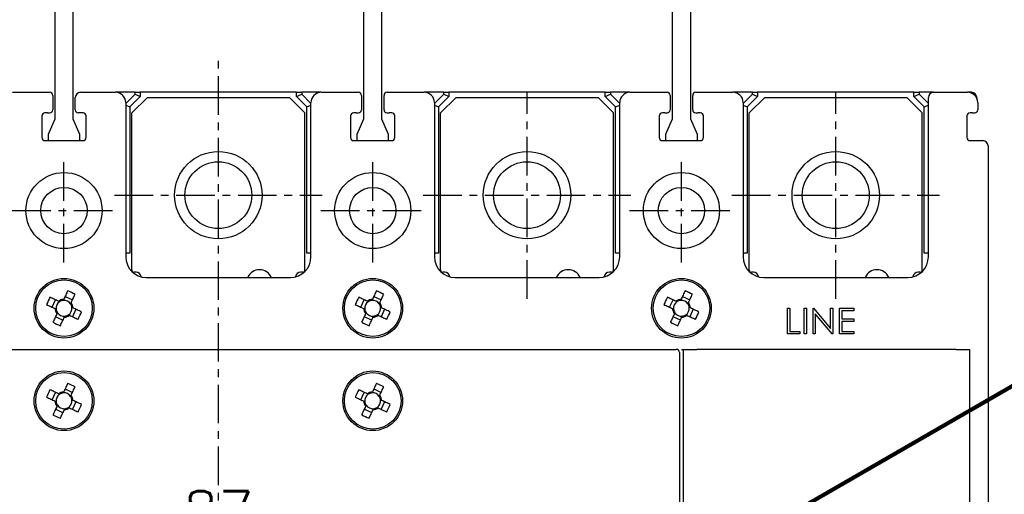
# Model space of a CAD drawing. Extents: x 2148 to 4011, y -907 to 1731.
# Tile 15 of 20: x 3023 to 3118, y 1523 to 1569. Entities that reach past the tile are written whole.
import ezdxf

# ---------------------------------------------------------------- set-up
doc = ezdxf.new("R2010")
doc.units = 0
doc.header["$LTSCALE"] = 3
doc.header["$MEASUREMENT"] = 0
doc.linetypes.add('CENTER', pattern=[2, 1.25, -0.25, 0.25, -0.25])
doc.layers.get('0').update_dxf_attribs({"linetype": 'CONTINUOUS'})
doc.layers.get('Defpoints').update_dxf_attribs({"linetype": 'CONTINUOUS'})
doc.layers.add('cen', color=1, linetype='CENTER')
doc.layers.add('di', color=3, linetype='CONTINUOUS')
doc.styles.add('KIM', font='ROMANS.shx', dxfattribs={"height": 5, "bigfont": 'GSG1.shx'})
doc.styles.get("Standard").update_dxf_attribs({"font": 'romans.shx', "height": 4, "bigfont": 'ghs.shx'})
doc.dimstyles.get("Standard").update_dxf_attribs({"dimtxt": 0.18, "dimasz": 0.18, "dimexe": 0.18, "dimexo": 0.0625, "dimgap": 0.09, "dimtad": 0, "dimtih": 1, "dimtoh": 1, "dimdec": 4, "dimzin": 0, "dimdsep": 46, "dimtxsty": 'Standard', "dimcen": 0.09, "dimadec": 0, "dimazin": 0, "dimtfac": 1, "dimtdec": 4, "dimtofl": 0, "dimtmove": 0, "dimatfit": 3, "dimfxl": 0, "dimtolj": 1, "dimtzin": 0, "dimarcsym": 0})
doc.dimstyles.new('STANDARD$0', dxfattribs={"dimtxt": 5, "dimasz": 5, "dimexe": 1, "dimexo": 2, "dimgap": 2, "dimtad": 1, "dimdec": 4, "dimzin": 12, "dimdsep": 46, "dimtxsty": 'KIM', "dimcen": -1, "dimdle": 0.1, "dimadec": 0, "dimazin": 0, "dimtfac": 1, "dimtdec": 4, "dimtmove": 0, "dimatfit": 3, "dimfxl": 0, "dimtolj": 1, "dimtzin": 0, "dimarcsym": 0})

# ---------------------------------------------------------------- blocks, each defined once
blk = doc.blocks.new('M3')
at = {"color": 4}
for p, q in [((1258.335, 221.584), (1258.669, 222.302)), ((1259.055, 222.122), (1258.955, 222.169)), ((1259.454, 222.351), (1259.408, 222.251)), ((1259.588, 222.636), (1260.305, 222.302)), ((1260.126, 221.916), (1260.172, 222.016)), ((1258.62, 221.451), (1258.72, 221.405)), ((1258.848, 221.051), (1258.802, 220.952)), ((1260.354, 221.517), (1260.254, 221.563)), ((1260.64, 221.383), (1260.305, 220.666)), ((1259.387, 220.331), (1258.669, 220.666)), ((1259.52, 220.617), (1259.566, 220.717)), ((1259.919, 220.845), (1260.019, 220.799))]:
    blk.add_line(p, q, dxfattribs=at)
at = {"color": 4, "flags": 128}
for points in [[(1259.843, 223.184), (1259.795, 223.081), (1259.747, 222.977), (1259.698, 222.874), (1259.65, 222.77), (1259.601, 222.665), (1259.552, 222.561), (1259.503, 222.456), (1259.454, 222.351)], [(1258.955, 222.169), (1258.85, 222.218), (1258.745, 222.267), (1258.64, 222.316), (1258.536, 222.364), (1258.432, 222.413), (1258.328, 222.461), (1258.225, 222.509), (1258.122, 222.557)], [(1260.172, 222.016), (1260.221, 222.121), (1260.27, 222.226), (1260.319, 222.331), (1260.367, 222.435), (1260.416, 222.539), (1260.464, 222.643), (1260.513, 222.746), (1260.561, 222.849)], [(1257.787, 221.839), (1257.89, 221.791), (1257.993, 221.743), (1258.097, 221.695), (1258.201, 221.646), (1258.306, 221.598), (1258.41, 221.549), (1258.515, 221.5), (1258.62, 221.451)], [(1261.187, 221.128), (1261.084, 221.176), (1260.981, 221.224), (1260.877, 221.273), (1260.773, 221.321), (1260.669, 221.37), (1260.564, 221.419), (1260.459, 221.468), (1260.354, 221.517)], [(1258.802, 220.952), (1258.753, 220.847), (1258.704, 220.742), (1258.655, 220.637), (1258.607, 220.533), (1258.558, 220.429), (1258.51, 220.325), (1258.462, 220.222), (1258.414, 220.119)], [(1259.131, 219.784), (1259.179, 219.887), (1259.228, 219.99), (1259.276, 220.094), (1259.324, 220.198), (1259.373, 220.302), (1259.422, 220.407), (1259.471, 220.512), (1259.52, 220.617)], [(1260.019, 220.799), (1260.124, 220.75), (1260.229, 220.701), (1260.334, 220.652), (1260.438, 220.603), (1260.542, 220.555), (1260.646, 220.507), (1260.749, 220.458), (1260.852, 220.41)]]:
    blk.add_lwpolyline(points, dxfattribs=at)
at = {"color": 4}
blk.add_circle((1259.487, 221.484), 2.75, dxfattribs=at)
for centre, radius, start, end in [((1253.735, 209.148), 15.307, 63.51887, 66.48383), ((1271.823, 215.732), 15.307, 153.51887, 156.48383), ((1259.487, 221.484), 0.771, 124.10533, 185.89747), ((1259.487, 221.484), 0.867, 92.16434, 127.83847), ((1259.487, 221.484), 0.771, 95.89747, 124.10533), ((1259.487, 221.484), 0.771, 34.10533, 95.89747), ((1259.487, 221.484), 0.867, 2.16434, 37.83847), ((1259.487, 221.484), 0.867, 182.16434, 217.83847), ((1259.487, 221.484), 0.771, 185.89747, 214.10533), ((1259.487, 221.484), 0.771, 214.10533, 275.89747), ((1259.487, 221.484), 0.771, 304.10533, 5.89747), ((1259.487, 221.484), 0.771, 5.89747, 34.10533), ((1247.152, 227.236), 15.307, 333.51887, 336.48383), ((1265.239, 233.82), 15.307, 243.519, 246.48383), ((1259.487, 221.484), 0.867, 272.16434, 307.83847), ((1259.487, 221.484), 0.771, 275.89747, 304.10533)]:
    blk.add_arc(centre, radius, start, end, dxfattribs=at)
blk = doc.blocks.new('*D62')
at = {"layer": 'Defpoints', "color": 0}
for p in [(3085.411, 1517.335), (2998.411, 1509), (3085.411, 1509)]:
    blk.add_point(p, dxfattribs=at)
at = {"layer": 'di'}
for p, q in [((2998.411, 1511), (2998.411, 1519.335)), ((3085.411, 1511), (3085.411, 1519.335)), ((3001.611, 1517.335), (3082.211, 1517.335))]:
    blk.add_line(p, q, dxfattribs=at)
for points in [[(3001.611, 1517.868), (3001.611, 1516.802), (2998.411, 1517.335)], [(3082.211, 1517.868), (3082.211, 1516.802), (3085.411, 1517.335)]]:
    blk.add_solid(points, dxfattribs=at)
at = {"layer": 'di', "insert": (3041.911, 1521.335), "char_height": 4, "attachment_point": 5}
blk.add_mtext('\\A1;87', dxfattribs=at)
blk = doc.blocks.new('12323')
for p, q in [((3740.699, 1408.125), (3738.499, 1408.125)), ((3738.499, 1408.125), (3738.499, 1404.725)), ((3742.999, 1408.125), (3738.499, 1408.125)), ((3742.999, 1407.325), (3742.999, 1408.125)), ((3792.299, 1407.975), (3790.799, 1407.325)), ((3792.899, 1407.975), (3792.299, 1407.975)), ((3792.899, 1404.875), (3792.899, 1407.975)), ((3790.799, 1407.325), (3742.999, 1407.325)), ((3738.499, 1404.725), (3740.699, 1404.725)), ((3738.499, 1404.725), (3742.999, 1404.725)), ((3742.999, 1405.525), (3790.799, 1405.525)), ((3742.999, 1405.525), (3790.799, 1405.525)), ((3742.999, 1404.725), (3742.999, 1405.525)), ((3743.655, 1405.176), (3742.999, 1404.984)), ((3744.846, 1405.525), (3743.655, 1405.176)), ((3790.799, 1405.525), (3792.299, 1404.875)), ((3792.299, 1404.875), (3792.899, 1404.875))]:
    blk.add_line(p, q)
blk = doc.blocks.new('*D67')
at = {"layer": 'Defpoints', "color": 0}
for p in [(3025.211, 1611.825), (2943.918, 1562.125), (2999.111, 1562.125)]:
    blk.add_point(p, dxfattribs=at)
at = {"layer": 'di'}
for p, q in [((3023.211, 1611.825), (2941.918, 1611.825)), ((2943.918, 1609.025), (2943.918, 1564.925)), ((2997.111, 1562.125), (2941.918, 1562.125))]:
    blk.add_line(p, q, dxfattribs=at)
for points in [[(2943.451, 1609.025), (2944.385, 1609.025), (2943.918, 1611.825)], [(2943.451, 1564.925), (2944.385, 1564.925), (2943.918, 1562.125)]]:
    blk.add_solid(points, dxfattribs=at)
at = {"layer": 'di', "insert": (2939.918, 1586.491), "char_height": 4, "attachment_point": 5, "rotation": 90}
blk.add_mtext('\\A1;48', dxfattribs=at)

msp = doc.modelspace()

# ---------------------------------------------------------------- linework, layer by layer
for p, q in [((3021.911, 1562.125), (3025.511, 1562.125)), ((3025.811, 1561.825), (3025.811, 1560.425)), ((3028.011, 1560.425), (3028.011, 1561.625)), ((3028.511, 1562.125), (3031.911, 1562.125)), ((3033.811, 1562.125), (3031.911, 1562.125)), ((3032.911, 1561.032), (3033.811, 1561.932)), ((3034.311, 1561.725), (3033.311, 1560.725)), ((3035.011, 1561.625), (3033.511, 1560.125)), ((3033.811, 1561.932), (3033.811, 1562.125)), ((3033.811, 1562.125), (3034.311, 1562.125)), ((3033.811, 1561.932), (3034.311, 1561.725)), ((3034.311, 1562.125), (3034.311, 1561.725)), ((3049.511, 1562.125), (3034.311, 1562.125)), ((3035.011, 1561.625), (3048.811, 1561.625)), ((3050.311, 1560.125), (3048.811, 1561.625)), ((3049.511, 1561.725), (3049.511, 1562.125)), ((3049.511, 1562.125), (3050.011, 1562.125)), ((3049.511, 1561.725), (3050.011, 1561.932)), ((3050.511, 1560.725), (3049.511, 1561.725)), ((3050.011, 1562.125), (3050.011, 1561.932)), ((3051.911, 1562.125), (3050.011, 1562.125)), ((3050.011, 1561.932), (3050.911, 1561.032)), ((3051.911, 1562.125), (3055.511, 1562.125)), ((3055.811, 1561.825), (3055.811, 1560.425)), ((3058.011, 1560.425), (3058.011, 1561.825)), ((3058.311, 1562.125), (3061.911, 1562.125)), ((3063.811, 1562.125), (3061.911, 1562.125)), ((3062.911, 1561.032), (3063.811, 1561.932)), ((3064.311, 1561.725), (3063.311, 1560.725)), ((3065.011, 1561.625), (3063.511, 1560.125)), ((3063.811, 1561.932), (3063.811, 1562.125)), ((3063.811, 1562.125), (3064.311, 1562.125)), ((3063.811, 1561.932), (3064.311, 1561.725)), ((3064.311, 1562.125), (3064.311, 1561.725)), ((3079.511, 1562.125), (3064.311, 1562.125)), ((3065.011, 1561.625), (3078.811, 1561.625)), ((3080.311, 1560.125), (3078.811, 1561.625)), ((3079.511, 1561.725), (3079.511, 1562.125)), ((3079.511, 1562.125), (3080.011, 1562.125)), ((3079.511, 1561.725), (3080.011, 1561.932)), ((3080.511, 1560.725), (3079.511, 1561.725)), ((3080.011, 1562.125), (3080.011, 1561.932)), ((3081.911, 1562.125), (3080.011, 1562.125)), ((3080.011, 1561.932), (3080.911, 1561.032)), ((3081.911, 1562.125), (3085.511, 1562.125)), ((3085.811, 1561.825), (3085.811, 1560.425)), ((3088.011, 1560.425), (3088.011, 1561.825)), ((3088.311, 1562.125), (3091.911, 1562.125)), ((3093.811, 1562.125), (3091.911, 1562.125)), ((3092.911, 1561.032), (3093.811, 1561.932)), ((3094.311, 1561.725), (3093.311, 1560.725)), ((3095.011, 1561.625), (3093.511, 1560.125)), ((3093.811, 1561.932), (3093.811, 1562.125)), ((3093.811, 1562.125), (3094.311, 1562.125)), ((3093.811, 1561.932), (3094.311, 1561.725)), ((3094.311, 1562.125), (3094.311, 1561.725)), ((3109.511, 1562.125), (3094.311, 1562.125)), ((3095.011, 1561.625), (3108.811, 1561.625)), ((3110.311, 1560.125), (3108.811, 1561.625)), ((3109.511, 1561.725), (3109.511, 1562.125)), ((3109.511, 1562.125), (3110.011, 1562.125)), ((3109.511, 1561.725), (3110.011, 1561.932)), ((3110.511, 1560.725), (3109.511, 1561.725)), ((3110.011, 1562.125), (3110.011, 1561.932)), ((3111.411, 1562.125), (3110.011, 1562.125)), ((3110.011, 1561.932), (3110.911, 1561.032)), ((3110.911, 1546.125), (3110.911, 1561.625)), ((3111.411, 1562.125), (3114.711, 1562.125)), ((3115.111, 1562.125), (3114.711, 1562.125)), ((3115.611, 1561.625), (3115.611, 1561.561)), ((3032.911, 1561.125), (3032.911, 1546.125)), ((3032.911, 1560.891), (3033.311, 1560.725)), ((3033.311, 1560.725), (3033.311, 1546.494)), ((3050.511, 1560.725), (3050.911, 1560.891)), ((3050.511, 1546.494), (3050.511, 1560.725)), ((3050.911, 1546.125), (3050.911, 1561.125)), ((3062.911, 1561.125), (3062.911, 1546.125)), ((3062.911, 1560.891), (3063.311, 1560.725)), ((3063.311, 1560.725), (3063.311, 1546.494)), ((3080.511, 1560.725), (3080.911, 1560.891)), ((3080.511, 1546.494), (3080.511, 1560.725)), ((3080.911, 1546.125), (3080.911, 1561.125)), ((3092.911, 1561.125), (3092.911, 1546.125)), ((3092.911, 1560.891), (3093.311, 1560.725)), ((3093.311, 1560.725), (3093.311, 1546.494)), ((3110.511, 1560.725), (3110.911, 1560.891)), ((3110.511, 1546.494), (3110.511, 1560.725)), ((3115.711, 1561.125), (3115.711, 1560.425)), ((3024.761, 1559.825), (3024.761, 1557.725)), ((3025.311, 1560.125), (3025.061, 1560.125)), ((3025.311, 1560.125), (3025.511, 1560.125)), ((3028.761, 1560.125), (3028.311, 1560.125)), ((3029.061, 1557.725), (3029.061, 1559.825)), ((3033.511, 1544.825), (3033.511, 1560.125)), ((3050.311, 1544.825), (3050.311, 1560.125)), ((3054.761, 1559.825), (3054.761, 1557.725)), ((3055.311, 1560.125), (3055.061, 1560.125)), ((3055.311, 1560.125), (3055.511, 1560.125)), ((3058.311, 1560.125), (3058.511, 1560.125)), ((3058.761, 1560.125), (3058.511, 1560.125)), ((3059.061, 1557.725), (3059.061, 1559.825)), ((3063.511, 1544.825), (3063.511, 1560.125)), ((3080.311, 1544.825), (3080.311, 1560.125)), ((3084.761, 1559.825), (3084.761, 1557.725)), ((3085.311, 1560.125), (3085.061, 1560.125)), ((3085.311, 1560.125), (3085.511, 1560.125)), ((3088.311, 1560.125), (3088.511, 1560.125)), ((3088.761, 1560.125), (3088.511, 1560.125)), ((3089.061, 1557.725), (3089.061, 1559.825)), ((3093.511, 1544.825), (3093.511, 1560.125)), ((3110.311, 1544.825), (3110.311, 1560.125)), ((3114.661, 1559.825), (3114.661, 1557.725)), ((3115.211, 1560.125), (3114.961, 1560.125)), ((3115.211, 1560.125), (3115.411, 1560.125)), ((3025.061, 1557.425), (3028.761, 1557.425)), ((3055.061, 1557.425), (3058.761, 1557.425)), ((3085.061, 1557.425), (3088.761, 1557.425)), ((3114.961, 1557.425), (3116.211, 1557.425)), ((3116.711, 1556.925), (3116.711, 1498.125)), ((3033.311, 1546.494), (3032.911, 1546.494)), ((3050.911, 1546.494), (3050.511, 1546.494)), ((3063.311, 1546.494), (3062.911, 1546.494)), ((3080.911, 1546.494), (3080.511, 1546.494)), ((3093.311, 1546.494), (3092.911, 1546.494)), ((3110.911, 1546.494), (3110.511, 1546.494)), ((3033.911, 1544.625), (3033.711, 1544.625)), ((3050.111, 1544.625), (3049.911, 1544.625)), ((3063.911, 1544.625), (3063.711, 1544.625)), ((3080.111, 1544.625), (3079.911, 1544.625)), ((3093.911, 1544.625), (3093.711, 1544.625)), ((3110.111, 1544.625), (3109.911, 1544.625)), ((3034.911, 1544.125), (3048.911, 1544.125)), ((3064.911, 1544.125), (3078.911, 1544.125)), ((3094.911, 1544.125), (3108.911, 1544.125)), ((3097.232, 1538.625), (3097.232, 1541.125)), ((3097.232, 1541.125), (3097.456, 1541.125)), ((3097.456, 1541.125), (3097.456, 1538.881)), ((3098.834, 1538.625), (3098.834, 1541.125)), ((3098.834, 1541.125), (3099.059, 1541.125)), ((3099.059, 1541.125), (3099.059, 1538.625)), ((3099.7, 1538.625), (3099.7, 1541.125)), ((3099.7, 1541.125), (3099.747, 1541.125)), ((3099.747, 1541.125), (3101.398, 1539.157)), ((3099.924, 1540.588), (3099.924, 1538.625)), ((3101.572, 1538.625), (3099.924, 1540.588)), ((3101.398, 1539.157), (3101.398, 1541.125)), ((3101.398, 1541.125), (3101.623, 1541.125)), ((3101.623, 1541.125), (3101.623, 1538.625)), ((3102.264, 1541.125), (3103.674, 1541.125)), ((3102.264, 1538.625), (3102.264, 1541.125)), ((3103.674, 1540.869), (3102.488, 1540.869)), ((3102.488, 1540.869), (3102.488, 1540.099)), ((3103.674, 1541.125), (3103.674, 1540.869)), ((3102.488, 1540.099), (3103.674, 1540.099)), ((3103.674, 1539.843), (3102.488, 1539.843)), ((3102.488, 1539.843), (3102.488, 1538.881)), ((3103.674, 1540.099), (3103.674, 1539.843)), ((3098.418, 1538.625), (3097.232, 1538.625)), ((3097.456, 1538.881), (3098.418, 1538.881)), ((3098.418, 1538.881), (3098.418, 1538.625)), ((3099.059, 1538.625), (3098.834, 1538.625)), ((3099.924, 1538.625), (3099.7, 1538.625)), ((3101.623, 1538.625), (3101.572, 1538.625)), ((3103.674, 1538.625), (3102.264, 1538.625)), ((3102.488, 1538.881), (3103.674, 1538.881)), ((3103.674, 1538.881), (3103.674, 1538.625)), ((2998.411, 1537.125), (3085.411, 1537.125)), ((3085.411, 1537.125), (3086.411, 1537.125)), ((3086.711, 1536.825), (3086.711, 1432.425)), ((3086.911, 1537.125), (3087.111, 1537.125)), ((3087.111, 1537.125), (3088.411, 1537.125)), ((3087.111, 1510.04), (3087.111, 1537.125)), ((3113.611, 1537.125), (3088.411, 1537.125)), ((3113.611, 1537.125), (3114.911, 1537.125)), ((3114.911, 1537.125), (3114.911, 1510.04))]:
    msp.add_line(p, q)
for centre, radius in [((3041.911, 1552.125), 4.25), ((3071.911, 1552.125), 4.25), ((3101.911, 1552.125), 4.25), ((3041.911, 1552.125), 3.25), ((3071.911, 1552.125), 3.25), ((3101.911, 1552.125), 3.25), ((3026.911, 1550.625), 3.7), ((3056.911, 1550.625), 3.7), ((3086.911, 1550.625), 3.7), ((3026.911, 1550.625), 2.25), ((3056.911, 1550.625), 2.25), ((3086.911, 1550.625), 2.25), ((3026.911, 1541.125), 2.9), ((3056.911, 1541.125), 2.9), ((3086.911, 1541.125), 2.9), ((3026.911, 1532.125), 2.9), ((3056.911, 1532.125), 2.9)]:
    msp.add_circle(centre, radius)
for centre, radius, start, end in [((3025.511, 1561.825), 0.3, 0, 90), ((3028.511, 1561.625), 0.5, 90, 180), ((3031.911, 1561.125), 1, 0, 90), ((3051.911, 1561.125), 1, 90, 180), ((3055.511, 1561.825), 0.3, 0, 90), ((3058.311, 1561.825), 0.3, 90, 180), ((3061.911, 1561.125), 1, 0, 90), ((3081.911, 1561.125), 1, 90, 180), ((3085.511, 1561.825), 0.3, 0, 90), ((3088.311, 1561.825), 0.3, 90, 180), ((3091.911, 1561.125), 1, 0, 90), ((3111.411, 1561.625), 0.5, 90, 180), ((3114.711, 1561.125), 1, 0, 90), ((3115.111, 1561.625), 0.5, 0, 90), ((3025.061, 1559.825), 0.3, 90, 180), ((3025.511, 1560.425), 0.3, 270, 0), ((3028.311, 1560.425), 0.3, 180, 270), ((3028.761, 1559.825), 0.3, 0, 90), ((3055.061, 1559.825), 0.3, 90, 180), ((3055.511, 1560.425), 0.3, 270, 0), ((3058.311, 1560.425), 0.3, 180, 270), ((3058.761, 1559.825), 0.3, 0, 90), ((3085.061, 1559.825), 0.3, 90, 180), ((3085.511, 1560.425), 0.3, 270, 0), ((3088.311, 1560.425), 0.3, 180, 270), ((3088.761, 1559.825), 0.3, 0, 90), ((3114.961, 1559.825), 0.3, 90, 180), ((3115.411, 1560.425), 0.3, 270, 0), ((3025.061, 1557.725), 0.3, 180, 270), ((3028.761, 1557.725), 0.3, 270, 0), ((3055.061, 1557.725), 0.3, 180, 270), ((3058.761, 1557.725), 0.3, 270, 0), ((3085.061, 1557.725), 0.3, 180, 270), ((3088.761, 1557.725), 0.3, 270, 0), ((3114.961, 1557.725), 0.3, 180, 270), ((3116.211, 1556.925), 0.5, 0, 90), ((3034.911, 1546.125), 2, 180, 270), ((3048.911, 1546.125), 2, 270, 0), ((3064.911, 1546.125), 2, 180, 270), ((3078.911, 1546.125), 2, 270, 0), ((3094.911, 1546.125), 2, 180, 270), ((3108.911, 1546.125), 2, 270, 0), ((3033.711, 1544.825), 0.2, 180, 270), ((3033.911, 1544.125), 0.5, 7.42279, 90), ((3045.911, 1543.625), 1.25, 23.57818, 156.42182), ((3049.911, 1544.125), 0.5, 90, 172.57721), ((3050.111, 1544.825), 0.2, 270, 0), ((3063.711, 1544.825), 0.2, 180, 270), ((3063.911, 1544.125), 0.5, 7.42279, 90), ((3075.911, 1543.625), 1.25, 23.57818, 156.42182), ((3079.911, 1544.125), 0.5, 90, 172.57721), ((3080.111, 1544.825), 0.2, 270, 0), ((3093.711, 1544.825), 0.2, 180, 270), ((3093.911, 1544.125), 0.5, 7.42279, 90), ((3105.911, 1543.625), 1.25, 23.57818, 156.42182), ((3109.911, 1544.125), 0.5, 90, 172.57721), ((3110.111, 1544.825), 0.2, 270, 0), ((3086.411, 1536.825), 0.3, 0, 90)]:
    msp.add_arc(centre, radius, start, end)
at = {"layer": 'cen'}
for p, q in [((3041.911, 1403.937), (3041.911, 1565.314)), ((3071.911, 1542.037), (3071.911, 1562.213)), ((3101.911, 1542.037), (3101.911, 1562.213)), ((3026.911, 1545.581), (3026.911, 1555.669)), ((3056.911, 1545.581), (3056.911, 1555.669)), ((3086.911, 1545.581), (3086.911, 1555.669)), ((3031.823, 1552.125), (3051.999, 1552.125)), ((3061.823, 1552.125), (3081.999, 1552.125)), ((3091.823, 1552.125), (3111.999, 1552.125)), ((3021.867, 1550.625), (3031.955, 1550.625)), ((3051.867, 1550.625), (3061.955, 1550.625)), ((3081.867, 1550.625), (3091.955, 1550.625))]:
    msp.add_line(p, q, dxfattribs=at)

# ---------------------------------------------------------------- block references
at = {"rotation": 270}
for p in [(2805.428, 2800.612), (2835.428, 2800.612), (2865.428, 2800.612), (2805.428, 2791.612), (2835.428, 2791.612)]:
    msp.add_blockref('M3', p, dxfattribs=at)
at = {"layer": 'di', "rotation": 270}
for p in [(1620.486, 5350.324), (1650.486, 5350.324), (1680.486, 5350.324)]:
    msp.add_blockref('12323', p, dxfattribs=at)

# ---------------------------------------------------------------- dimensions: what is measured, and where the dimension line sits
at = {"layer": 'di'}
dim = msp.add_linear_dim(base=(2943.918, 1562.125), p1=(3025.211, 1611.825), p2=(2999.111, 1562.125), angle=90, text='48', dimstyle='STANDARD$0', override={"dimtxt": 3, "dimasz": 2.8, "dimexe": 2, "dimdec": 2, "dimzin": 8, "dimtxsty": 'Standard', "dimcen": 0, "dimclrd": 256, "dimclre": 256, "dimclrt": 256, "dimadec": 2, "dimazin": 2, "dimtfac": 0.6, "dimtdec": 2, "dimtzin": 8, "dimlwd": 65535, "dimlwe": 65535, "dimarcsym": 1}, dxfattribs=at)
dim.commit()
dim.dimension.update_dxf_attribs({"geometry": '*D67', "text_midpoint": (2943.918, 1586.491), "dimtype": 160})
dim = msp.add_linear_dim(base=(3085.411, 1517.335), p1=(2998.411, 1509), p2=(3085.411, 1509), dimstyle='STANDARD$0', override={"dimtxt": 4, "dimasz": 3.2, "dimexe": 2, "dimdec": 2, "dimzin": 8, "dimtxsty": 'Standard', "dimcen": 0, "dimdle": 0, "dimclrd": 256, "dimclre": 256, "dimclrt": 256, "dimadec": 2, "dimazin": 2, "dimtfac": 0.6, "dimtdec": 2, "dimtzin": 8, "dimlwd": 65535, "dimlwe": 65535, "dimarcsym": 1}, dxfattribs=at)
dim.commit()
dim.dimension.update_dxf_attribs({"geometry": '*D62', "text_midpoint": (3041.911, 1521.335)})

# ---------------------------------------------------------------- leaders
at = {"layer": 'di', "annotation_type": 0, "has_hookline": 1, "hookline_direction": 0, "text_width": 55.289}
msp.add_leader([(3068.217, 1504.202), (3121.815, 1535.176), (3125.015, 1535.176)], dimstyle='Standard', override={"dimtxt": 4, "dimasz": 3.2, "dimexe": 2, "dimexo": 2, "dimgap": 2, "dimtad": 1, "dimtih": 0, "dimtoh": 0, "dimdec": 2, "dimzin": 8, "dimcen": 0, "dimclrd": 256, "dimclre": 256, "dimclrt": 256, "dimadec": 2, "dimazin": 2, "dimtfac": 0.6, "dimtdec": 2, "dimtofl": 1, "dimtzin": 8, "dimlwd": 65535, "dimlwe": 65535, "dimarcsym": 1}, dxfattribs=at)

doc.saveas('drawing.dxf')
